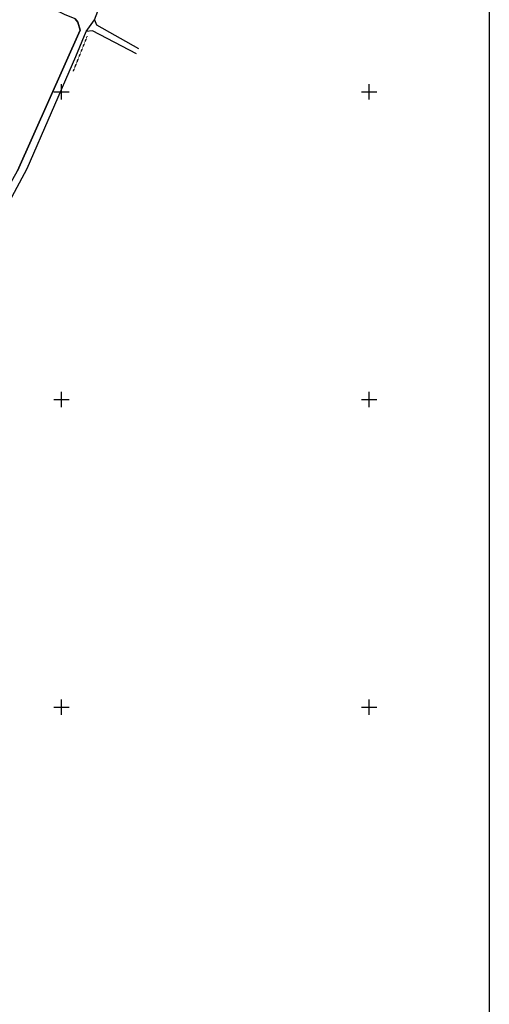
# Model space of a CAD drawing. Header units: metres. Extents: x 14995 to 16278, y -21726 to -19823.
# Tile 4 of 9: x 15973 to 16278, y -21393 to -20753. Entities that reach past the tile are written whole.
import ezdxf

# ---------------------------------------------------------------- set-up
doc = ezdxf.new("R2010")
doc.units = ezdxf.units.M
doc.linetypes.add('CONTINUA', pattern=[0])
doc.linetypes.add('TRATTO-PUNTO', pattern=[0.4, 0.15, -0.125, 0, -0.125])
for name, color, linetype in [('CONFINE', 3, 'CONTINUA'), ('LINEEVARIE', 6, 'CONTINUA'), ('PARTICELLE', 7, 'CONTINUA'), ('SIMBOLI', 6, 'CONTINUA'), ('STRADE', 8, 'CONTINUA')]:
    doc.layers.add(name, color=color, linetype=linetype)

# ---------------------------------------------------------------- blocks, each defined once
blk = doc.blocks.new('3', base_point=(5, 5))
at = {"layer": 'SIMBOLI'}
for p, q in [((5, 0), (5, 10)), ((0, 5), (10, 5))]:
    blk.add_line(p, q, dxfattribs=at)

msp = doc.modelspace()

# ---------------------------------------------------------------- linework, layer by layer
at = {"layer": 'CONFINE'}
msp.add_lwpolyline([(15395.211, -21202.724), (15450.821, -21236.817), (15591.214, -21319.764), (15674.414, -21367.84), (15679.143, -21371.596), (15685.994, -21365.42), (15686.282, -21362.219), (15719.354, -21303.067), (15738.16, -21268.297), (15750.388, -21243.146), (15762.519, -21220.735), (15772.095, -21201.876), (15783.064, -21174.571), (15795.872, -21148.14), (15807.634, -21129.895), (15824.221, -21110.232), (15836.228, -21094.061), (15888.831, -21015.793), (15977.764, -20849.859), (16009.446, -20777.146), (16016.039, -20760.782), (16021.549, -20753.316), (16039.978, -20705.065)], dxfattribs=at)
at = {"layer": 'LINEEVARIE', "color": 2}
msp.add_lwpolyline([(14995, -21726), (14995, -19823), (16278, -19823), (16278, -21726), (14995, -21726)], dxfattribs=at)
at = {"layer": 'LINEEVARIE'}
for points in [[(16021.549, -20753.316), (16022.72, -20756.435), (16050.193, -20771.861)], [(16048.848, -20775.236), (16020.223, -20760.34), (16016.039, -20760.782)]]:
    msp.add_lwpolyline(points, dxfattribs=at)
at = {"layer": 'LINEEVARIE', "linetype": 'TRATTO-PUNTO'}
msp.add_lwpolyline([(16016.707, -20763.911), (16007.621, -20786.563)], dxfattribs=at)
at = {"layer": 'PARTICELLE'}
msp.add_lwpolyline([(15971.526, -20851.408), (16012.127, -20759.9), (16010.658, -20754.809), (16008.84, -20752.463), (16002.061, -20749.814), (15974.325, -20736.138), (15934.498, -20714.701), (15843.233, -20666.823), (15805.496, -20741.839), (15799.827, -20738.924), (15799.211, -20740.145), (15796.964, -20744.597), (15964.385, -20864.17), (15971.526, -20851.408)], close=True, dxfattribs=at)
at = {"layer": 'STRADE'}
for points in [[(15395.211, -21202.724), (15450.821, -21236.817), (15591.214, -21319.764), (15674.414, -21367.84), (15679.143, -21371.596), (15685.994, -21365.42), (15686.282, -21362.219), (15719.354, -21303.067), (15738.16, -21268.297), (15750.388, -21243.146), (15762.519, -21220.735), (15772.095, -21201.876), (15783.064, -21174.571), (15795.872, -21148.14), (15807.634, -21129.895), (15824.221, -21110.232), (15836.228, -21094.061), (15888.831, -21015.793), (15977.764, -20849.859), (16009.446, -20777.146), (16016.039, -20760.782), (16021.549, -20753.316), (16039.978, -20705.065)], [(16008.84, -20752.463), (16010.658, -20754.809), (16012.127, -20759.9), (15971.526, -20851.408)]]:
    msp.add_lwpolyline(points, dxfattribs=at)

# ---------------------------------------------------------------- block references
at = {"layer": 'SIMBOLI'}
for p in [(16000, -20800), (16200, -20800), (16000, -21000), (16200, -21000), (16000, -21200), (16200, -21200)]:
    msp.add_blockref('3', p, dxfattribs=at)

doc.saveas('drawing.dxf')
